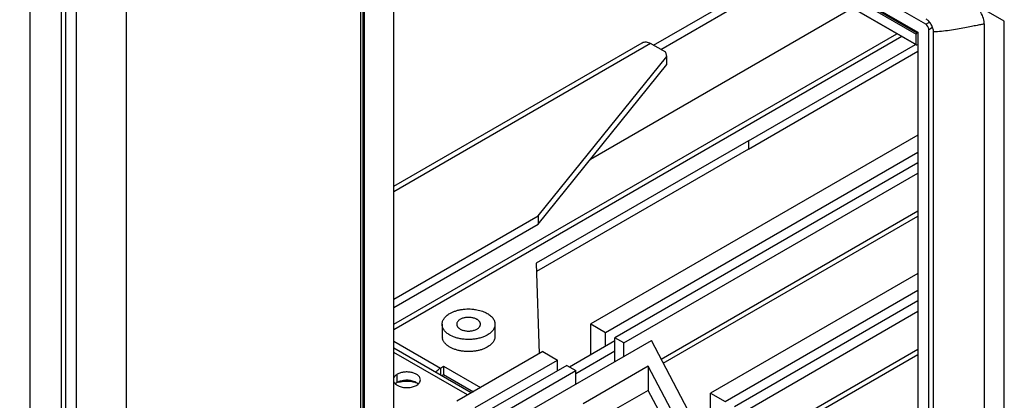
# Model space of a CAD drawing. Header units: inches. Extents: x 0 to 34, y 0 to 22.
# Tile 22 of 164: x 15.536 to 17.087, y 17.66 to 18.26. Entities that reach past the tile are written whole.
import ezdxf

# ---------------------------------------------------------------- set-up
doc = ezdxf.new("R2010")
doc.units = ezdxf.units.IN
doc.header["$LTSCALE"] = 1.87
doc.header["$MEASUREMENT"] = 0
doc.layers.get('0').update_dxf_attribs({"linetype": 'CONTINUOUS'})
doc.layers.add('02___PRT_ALL_AXES', color=7, linetype='CONTINUOUS')

msp = doc.modelspace()

# ---------------------------------------------------------------- linework, layer by layer
at = {"color": 7, "linetype": 'CONTINUOUS'}
for p, q in [((17.0867, 18.2572), (14.7442, 19.6097)), ((15.5515, 19.1209), (15.5515, 17.4463)), ((15.601, 19.0338), (15.601, 17.5304)), ((16.963, 18.2527), (15.6127, 19.0323)), ((15.608, 19.0296), (15.608, 17.5266)), ((15.6254, 17.5312), (15.6254, 19.005)), ((15.6254, 19.005), (16.9504, 18.24)), ((15.6315, 18.9999), (16.9491, 18.2391)), ((15.6303, 18.9978), (16.9479, 18.2371)), ((15.6303, 18.9815), (16.9479, 18.2207)), ((15.6307, 18.9807), (16.9483, 18.22)), ((15.7033, 18.9388), (15.7033, 17.5955)), ((15.7036, 18.9386), (15.7036, 17.6263)), ((16.0732, 17.4129), (16.0732, 18.7252)), ((16.0768, 17.4149), (16.0768, 18.7232)), ((16.1248, 17.5282), (16.1248, 18.6954)), ((16.5455, 18.213), (16.753, 18.3327)), ((16.8477, 18.278), (16.4347, 18.0396)), ((16.963, 18.2527), (16.9688, 18.256)), ((17.0867, 16.5374), (17.0867, 18.2572)), ((16.9491, 18.2391), (16.9504, 18.2399)), ((16.9504, 18.24), (16.9504, 16.7661)), ((16.9677, 18.2445), (16.9735, 18.2479)), ((16.9677, 16.7415), (16.9677, 18.2445)), ((16.9752, 16.737), (16.9752, 18.2404)), ((17.0553, 16.5781), (17.0553, 18.2527)), ((16.1251, 17.7801), (16.9176, 18.2377)), ((16.9252, 18.2333), (16.1251, 17.7713)), ((16.9481, 18.2378), (16.9479, 18.2371)), ((16.9479, 18.2207), (16.9479, 18.2371)), ((16.9483, 18.22), (16.9485, 18.2199)), ((16.9485, 18.2199), (16.9491, 18.2201)), ((16.9491, 18.2201), (16.9504, 18.2208)), ((16.5553, 18.1889), (16.5553, 18.2019)), ((16.3523, 17.9375), (16.5553, 18.1889)), ((16.9504, 18.0779), (16.4353, 17.7805)), ((16.6835, 18.069), (16.3492, 17.876)), ((16.6835, 18.069), (16.6835, 18.056)), ((16.4584, 17.7672), (16.9504, 18.0512)), ((16.9504, 18.0343), (16.473, 17.7587)), ((16.4872, 17.7506), (16.9504, 18.018)), ((16.3523, 17.9506), (16.3523, 17.9375)), ((16.5462, 17.725), (16.9504, 17.9584)), ((16.5495, 17.7188), (16.9504, 17.9502)), ((16.1251, 17.8064), (16.3523, 17.9375)), ((16.3492, 17.876), (16.3539, 17.7335)), ((16.9504, 17.8601), (16.6239, 17.6716)), ((16.647, 17.6583), (16.9504, 17.8335)), ((16.9504, 17.8166), (16.6616, 17.6499)), ((16.6757, 17.6417), (16.9504, 17.8003)), ((16.2011, 17.78), (16.2011, 17.7609)), ((16.256, 17.7876), (16.2541, 17.7886)), ((16.2844, 17.78), (16.2844, 17.7609)), ((16.4353, 17.7805), (16.4584, 17.7672)), ((16.4353, 17.7324), (16.4353, 17.7805)), ((16.2178, 17.7607), (16.2133, 17.763)), ((16.2722, 17.763), (16.2677, 17.7607)), ((16.4584, 17.7457), (16.4584, 17.7672)), ((16.1251, 17.7535), (16.1988, 17.711)), ((16.3089, 17.6262), (16.5308, 17.7543)), ((16.4016, 17.7129), (16.473, 17.7542)), ((16.4872, 17.7506), (16.473, 17.7587)), ((16.473, 17.721), (16.473, 17.7587)), ((16.4872, 17.7291), (16.4872, 17.7506)), ((16.5944, 17.6332), (16.5308, 17.7543)), ((16.3599, 17.737), (16.2244, 17.6587)), ((16.3599, 17.737), (16.383, 17.7236)), ((16.473, 17.7373), (16.4118, 17.7019)), ((16.7347, 17.6161), (16.9504, 17.7406)), ((16.738, 17.6099), (16.9504, 17.7325)), ((16.1988, 17.711), (16.2035, 17.7137)), ((16.2035, 17.7137), (16.2616, 17.6802)), ((16.2035, 17.7137), (16.2035, 17.7007)), ((16.2534, 17.6488), (16.383, 17.7236)), ((16.3976, 17.7152), (16.268, 17.6403)), ((16.383, 17.7068), (16.383, 17.7236)), ((16.3976, 17.7152), (16.4118, 17.707)), ((16.5259, 17.7139), (16.4231, 17.6546)), ((16.5621, 17.645), (16.5259, 17.7139)), ((16.5259, 17.7139), (16.5259, 17.6757)), ((16.1988, 17.711), (16.1988, 17.6996)), ((16.2904, 17.6369), (16.4118, 17.707)), ((16.4118, 17.6856), (16.4118, 17.707)), ((16.5259, 17.6757), (16.4561, 17.6355)), ((16.5467, 17.6361), (16.5259, 17.6757)), ((16.6239, 17.6716), (16.647, 17.6583)), ((16.6239, 17.6235), (16.6239, 17.6716))]:
    msp.add_line(p, q, dxfattribs=at)
at = {"color": 3, "linetype": 'CONTINUOUS'}
for p, q in [((16.5342, 18.2195), (16.7417, 18.3393)), ((16.1251, 17.9975), (16.5165, 18.2235)), ((16.5295, 18.2222), (16.1251, 17.9887)), ((16.5533, 18.2085), (16.5295, 18.2222)), ((16.3523, 17.9506), (16.5553, 18.2019)), ((16.5553, 18.2019), (16.5533, 18.2085)), ((16.6835, 18.056), (16.3496, 17.8632)), ((16.1251, 17.8194), (16.3523, 17.9506)), ((16.247, 17.6718), (16.1251, 17.7422)), ((16.2413, 17.6685), (16.1251, 17.7355)), ((16.2002, 17.6988), (16.2035, 17.7007)), ((16.2035, 17.7007), (16.2503, 17.6737))]:
    msp.add_line(p, q, dxfattribs=at)
at = {"color": 7, "linetype": 'CONTINUOUS'}
msp.add_arc((16.2152, 17.7609), 0.014, 180.0248, 191.3469, dxfattribs=at)
msp.add_ellipse((16.963, 18.2473), major_axis=(-0.00333, 0.00577), ratio=0.577508, start_param=-2.356091, end_param=-0.785599, dxfattribs=at)
for points, knots in [([(17.0553, 18.2527), (17.0553, 18.2541), (17.055, 18.2571), (17.0536, 18.2635), (17.0508, 18.2699), (17.0469, 18.2758), (17.0436, 18.2797), (17.0401, 18.2829), (17.0377, 18.2846), (17.0365, 18.2853)], [0, 0, 0, 0, 0.108331, 0.230977, 0.500494, 0.638747, 0.771551, 0.892959, 1, 1, 1, 1]), ([(16.9752, 18.2404), (16.9752, 18.2423), (16.9745, 18.2464), (16.9719, 18.2521), (16.9682, 18.2572), (16.9651, 18.2599), (16.9634, 18.2608)], [0, 0, 0, 0, 0.237226, 0.500069, 0.762802, 1, 1, 1, 1]), ([(17.0553, 18.2527), (17.0547, 18.2526), (17.0531, 18.2525), (17.0505, 18.2521), (17.0473, 18.2515), (17.042, 18.2504), (17.0343, 18.2488), (17.024, 18.2468), (17.0126, 18.2446), (17.0004, 18.2427), (16.9879, 18.2412), (16.9794, 18.2406), (16.9752, 18.2404)], [0, 0, 0, 0, 0.02471, 0.057469, 0.097684, 0.144713, 0.256565, 0.387687, 0.532754, 0.686523, 0.843893, 1, 1, 1, 1]), ([(16.9491, 18.2391), (16.9489, 18.239), (16.9485, 18.2386), (16.9482, 18.2381), (16.9481, 18.2378)], [0, 0, 0, 0, 0.477229, 1, 1, 1, 1]), ([(16.9479, 18.2207), (16.9479, 18.2206), (16.948, 18.2203), (16.9482, 18.22), (16.9483, 18.22)], [0, 0, 0, 0, 0.550023, 1, 1, 1, 1]), ([(16.2011, 17.78), (16.2011, 17.7804), (16.2011, 17.7812), (16.2013, 17.7827), (16.2019, 17.7847), (16.2029, 17.787), (16.2043, 17.7893), (16.206, 17.7914), (16.2081, 17.7934), (16.2106, 17.7953), (16.2124, 17.7964), (16.2133, 17.797)], [0, 0, 0, 0, 0.053922, 0.108101, 0.218142, 0.33207, 0.451419, 0.577326, 0.710526, 0.851433, 1, 1, 1, 1]), ([(16.2133, 17.797), (16.2146, 17.7978), (16.2175, 17.7992), (16.222, 17.8009), (16.2268, 17.8023), (16.232, 17.8033), (16.2373, 17.8039), (16.2427, 17.8041), (16.2481, 17.8039), (16.2517, 17.8035), (16.2535, 17.8032)], [0, 0, 0, 0, 0.110839, 0.228053, 0.350691, 0.477596, 0.607434, 0.738773, 0.870124, 1, 1, 1, 1]), ([(16.2541, 17.7886), (16.2534, 17.7889), (16.2519, 17.7894), (16.2496, 17.7901), (16.2471, 17.7905), (16.2445, 17.7907), (16.242, 17.7908), (16.2394, 17.7906), (16.2369, 17.7902), (16.2345, 17.7897), (16.2323, 17.7889), (16.2302, 17.788), (16.2284, 17.7869), (16.2269, 17.7857), (16.2257, 17.7844), (16.2249, 17.7832), (16.2245, 17.7822), (16.2243, 17.7815), (16.2241, 17.7807), (16.2241, 17.7802), (16.2241, 17.78)], [0, 0, 0, 0, 0.065915, 0.134991, 0.206491, 0.279555, 0.353265, 0.426679, 0.498863, 0.568935, 0.6361, 0.699693, 0.759233, 0.814477, 0.865492, 0.912731, 0.935227, 0.957151, 0.978677, 1, 1, 1, 1]), ([(16.2535, 17.8032), (16.255, 17.803), (16.2581, 17.8024), (16.2624, 17.8012), (16.2666, 17.7998), (16.2692, 17.7986), (16.2704, 17.798)], [0, 0, 0, 0, 0.263213, 0.518875, 0.765024, 1, 1, 1, 1]), ([(16.2704, 17.798), (16.2715, 17.7974), (16.2735, 17.7963), (16.2763, 17.7943), (16.2788, 17.7922), (16.2808, 17.7899), (16.2824, 17.7876), (16.2834, 17.7855), (16.2839, 17.7838), (16.2842, 17.7825), (16.2844, 17.7813), (16.2844, 17.7804), (16.2844, 17.78)], [0, 0, 0, 0, 0.150378, 0.292699, 0.426841, 0.553061, 0.672053, 0.784994, 0.839748, 0.89365, 0.946972, 1, 1, 1, 1]), ([(16.2133, 17.763), (16.2124, 17.7635), (16.2106, 17.7646), (16.2081, 17.7665), (16.206, 17.7686), (16.2043, 17.7707), (16.2029, 17.7729), (16.2019, 17.7752), (16.2013, 17.7772), (16.2011, 17.7788), (16.2011, 17.7796), (16.2011, 17.78)], [0, 0, 0, 0, 0.148587, 0.289466, 0.422675, 0.548582, 0.667929, 0.781858, 0.891899, 0.946078, 1, 1, 1, 1]), ([(16.2241, 17.78), (16.2241, 17.7796), (16.2242, 17.7789), (16.2244, 17.7779), (16.2249, 17.7768), (16.2255, 17.7758), (16.2263, 17.7749), (16.2273, 17.774), (16.2284, 17.7731), (16.2292, 17.7726), (16.2296, 17.7724)], [0, 0, 0, 0, 0.108016, 0.218067, 0.332005, 0.451367, 0.577277, 0.710494, 0.851437, 1, 1, 1, 1]), ([(16.2296, 17.7724), (16.2302, 17.772), (16.2317, 17.7713), (16.234, 17.7704), (16.2365, 17.7698), (16.2391, 17.7694), (16.2419, 17.7692), (16.2446, 17.7692), (16.2473, 17.7695), (16.2499, 17.77), (16.2523, 17.7707), (16.2546, 17.7716), (16.2566, 17.7727), (16.2583, 17.7739), (16.2595, 17.7751), (16.2602, 17.7761), (16.2606, 17.7768), (16.261, 17.7776), (16.2613, 17.7784), (16.2614, 17.7792), (16.2614, 17.7797), (16.2614, 17.78)], [0, 0, 0, 0, 0.062376, 0.128714, 0.198298, 0.270269, 0.34364, 0.417365, 0.490384, 0.561665, 0.630258, 0.695342, 0.756287, 0.812722, 0.864622, 0.889009, 0.912458, 0.935103, 0.957108, 0.978668, 1, 1, 1, 1]), ([(16.2614, 17.78), (16.2614, 17.7803), (16.2614, 17.781), (16.2611, 17.7821), (16.2607, 17.7831), (16.26, 17.7841), (16.2592, 17.7851), (16.2583, 17.786), (16.2572, 17.7868), (16.2564, 17.7874), (16.256, 17.7876)], [0, 0, 0, 0, 0.108016, 0.218067, 0.332005, 0.451367, 0.577277, 0.710494, 0.851437, 1, 1, 1, 1]), ([(16.2844, 17.78), (16.2844, 17.7796), (16.2844, 17.7788), (16.2842, 17.7772), (16.2837, 17.7752), (16.2827, 17.7729), (16.2813, 17.7707), (16.2795, 17.7686), (16.2774, 17.7665), (16.275, 17.7646), (16.2732, 17.7635), (16.2722, 17.763)], [0, 0, 0, 0, 0.053922, 0.108101, 0.218142, 0.33207, 0.451419, 0.577326, 0.710526, 0.851433, 1, 1, 1, 1]), ([(16.2677, 17.7607), (16.2668, 17.7603), (16.265, 17.7596), (16.2621, 17.7586), (16.259, 17.7578), (16.2548, 17.7569), (16.2494, 17.7561), (16.2428, 17.7558), (16.2361, 17.7561), (16.2307, 17.7569), (16.2265, 17.7578), (16.2235, 17.7586), (16.2206, 17.7596), (16.2187, 17.7603), (16.2178, 17.7607)], [0, 0, 0, 0, 0.057958, 0.117661, 0.178921, 0.241509, 0.369643, 0.5, 0.630357, 0.758492, 0.821079, 0.882338, 0.942045, 1, 1, 1, 1]), ([(16.2844, 17.7609), (16.2844, 17.7605), (16.2844, 17.7597), (16.2842, 17.7582), (16.2837, 17.7562), (16.2827, 17.7539), (16.2813, 17.7516), (16.2795, 17.7495), (16.2774, 17.7475), (16.275, 17.7456), (16.2732, 17.7445), (16.2722, 17.7439)], [0, 0, 0, 0, 0.053922, 0.108101, 0.218142, 0.33207, 0.451419, 0.577326, 0.710526, 0.851433, 1, 1, 1, 1]), ([(16.2722, 17.7439), (16.2715, 17.7435), (16.2701, 17.7427), (16.2678, 17.7417), (16.2654, 17.7407), (16.2621, 17.7395), (16.2576, 17.7384), (16.252, 17.7374), (16.2463, 17.7369), (16.2405, 17.7368), (16.2347, 17.7372), (16.2291, 17.7381), (16.2238, 17.7394), (16.2196, 17.7409), (16.2164, 17.7423), (16.2142, 17.7434), (16.2122, 17.7446), (16.2103, 17.7458), (16.2085, 17.7472), (16.2069, 17.7486), (16.2055, 17.7501), (16.2043, 17.7516), (16.2033, 17.7532), (16.2024, 17.7548), (16.2018, 17.7565), (16.2015, 17.7576), (16.2014, 17.7582)], [0, 0, 0, 0, 0.030146, 0.061302, 0.093386, 0.126329, 0.194453, 0.264936, 0.336915, 0.409468, 0.481649, 0.552525, 0.621221, 0.686949, 0.718503, 0.749087, 0.778651, 0.80716, 0.834596, 0.860964, 0.886288, 0.910619, 0.934035, 0.956643, 0.978578, 1, 1, 1, 1]), ([(16.1908, 17.7043), (16.1914, 17.705), (16.1938, 17.7076), (16.1966, 17.7097), (16.1988, 17.711)], [0, 0, 0, 0, 0.265136, 1, 1, 1, 1])]:
    msp.add_open_spline(points, degree=3, knots=knots, dxfattribs=at)
at = {"color": 3, "linetype": 'CONTINUOUS'}
msp.add_open_spline([(16.5165, 18.2235), (16.5174, 18.224), (16.5193, 18.2247), (16.5226, 18.2248), (16.5261, 18.2239), (16.5284, 18.2229), (16.5295, 18.2222)], degree=3, knots=[0, 0, 0, 0, 0.217744, 0.450885, 0.710458, 1, 1, 1, 1], dxfattribs=at)
at = {"layer": '02___PRT_ALL_AXES', "color": 7, "linetype": 'CONTINUOUS'}
for p, q in [((16.0789, 17.4064), (16.0789, 18.7219)), ((16.1251, 17.5286), (16.1251, 18.6952)), ((16.6835, 18.069), (16.9466, 18.2209)), ((16.1305, 17.6881), (16.1305, 17.7011)), ((16.1287, 17.6869), (16.1275, 17.6859)), ((16.1305, 17.6881), (16.1287, 17.6869))]:
    msp.add_line(p, q, dxfattribs=at)
at = {"layer": '02___PRT_ALL_AXES', "color": 3, "linetype": 'CONTINUOUS'}
for p, q in [((16.6835, 18.056), (16.9504, 18.21)), ((16.1637, 17.6859), (16.1649, 17.6872))]:
    msp.add_line(p, q, dxfattribs=at)
msp.add_arc((16.1374, 17.6966), 0.0146, 228.0727, 230.5056, dxfattribs=at)
at = {"layer": '02___PRT_ALL_AXES', "color": 7, "linetype": 'CONTINUOUS'}
msp.add_arc((16.1538, 17.6752), 0.0146, 48.0727, 50.5056, dxfattribs=at)
at = {"layer": '02___PRT_ALL_AXES', "color": 3, "linetype": 'CONTINUOUS'}
for points, knots in [([(16.1305, 17.7011), (16.1298, 17.7007), (16.1275, 17.6992), (16.1256, 17.6971), (16.1248, 17.6953)], [0, 0, 0, 0, 0.280969, 1, 1, 1, 1]), ([(16.1669, 17.6924), (16.1669, 17.6936), (16.1662, 17.6963), (16.1633, 17.6996), (16.159, 17.7022), (16.1537, 17.704), (16.1477, 17.7049), (16.1415, 17.7047), (16.1357, 17.7035), (16.1321, 17.702), (16.1305, 17.7011)], [0, 0, 0, 0, 0.086932, 0.186387, 0.303768, 0.437575, 0.582086, 0.729383, 0.871199, 1, 1, 1, 1]), ([(16.1251, 17.689), (16.1252, 17.6887), (16.1259, 17.6875), (16.1269, 17.6865), (16.1276, 17.6858)], [0, 0, 0, 0, 0.235815, 1, 1, 1, 1]), ([(16.1281, 17.6854), (16.1285, 17.6851), (16.1301, 17.6838), (16.1319, 17.6829), (16.1334, 17.6823)], [0, 0, 0, 0, 0.233876, 1, 1, 1, 1]), ([(16.1334, 17.6823), (16.1355, 17.6815), (16.1402, 17.6803), (16.1474, 17.6799), (16.1544, 17.681), (16.1588, 17.6826), (16.1607, 17.6837)], [0, 0, 0, 0, 0.247189, 0.509885, 0.767301, 1, 1, 1, 1]), ([(16.1607, 17.6837), (16.161, 17.6839), (16.162, 17.6845), (16.163, 17.6853), (16.1637, 17.6859)], [0, 0, 0, 0, 0.261044, 1, 1, 1, 1]), ([(16.1649, 17.6872), (16.1655, 17.688), (16.1665, 17.6896), (16.1669, 17.6915), (16.1669, 17.6924)], [0, 0, 0, 0, 0.520681, 1, 1, 1, 1])]:
    msp.add_open_spline(points, degree=3, knots=knots, dxfattribs=at)
at = {"layer": '02___PRT_ALL_AXES', "color": 7, "linetype": 'CONTINUOUS'}
for points, knots in [([(16.1578, 17.6894), (16.1557, 17.6903), (16.151, 17.6915), (16.1438, 17.6919), (16.1367, 17.6908), (16.1324, 17.6892), (16.1305, 17.6881)], [0, 0, 0, 0, 0.247189, 0.509885, 0.767301, 1, 1, 1, 1]), ([(16.1331, 17.6888), (16.1363, 17.6897), (16.1431, 17.6907), (16.1499, 17.6903), (16.1532, 17.6898)], [0, 0, 0, 0, 0.494924, 1, 1, 1, 1]), ([(16.1532, 17.6898), (16.1539, 17.6897), (16.1564, 17.6893), (16.159, 17.6886), (16.1608, 17.688)], [0, 0, 0, 0, 0.256724, 1, 1, 1, 1]), ([(16.1631, 17.6864), (16.1627, 17.6867), (16.1611, 17.6879), (16.1593, 17.6889), (16.1578, 17.6894)], [0, 0, 0, 0, 0.233876, 1, 1, 1, 1])]:
    msp.add_open_spline(points, degree=3, knots=knots, dxfattribs=at)

doc.saveas('drawing.dxf')
